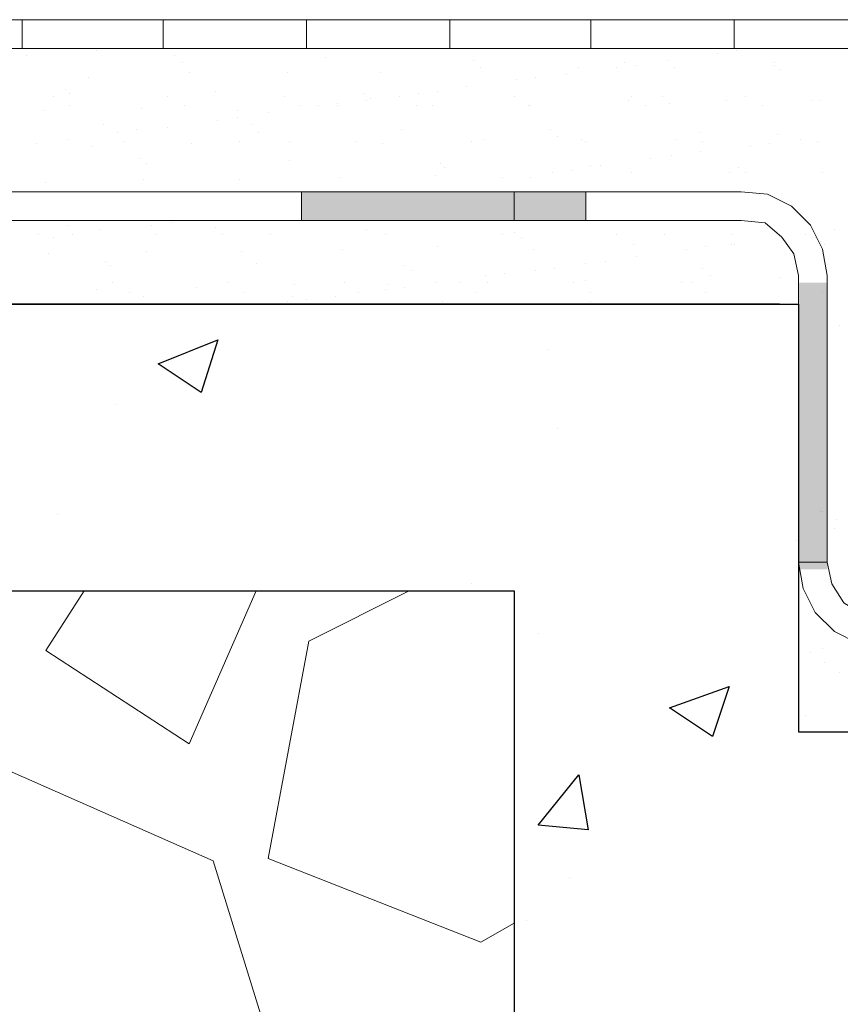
# Model space of a CAD drawing. Header units: metres. Extents: x -18 to 342, y 4 to 63.
# Tile 7 of 173: x -10.24 to -6.94, y 44.35 to 48.32. Entities that reach past the tile are written whole.
import ezdxf

# ---------------------------------------------------------------- set-up
doc = ezdxf.new("R2010")
doc.units = ezdxf.units.M
doc.header["$MEASUREMENT"] = 0
for name, color, linetype in [('PDF3_hatch', 7, 'Continuous'), ('PDF3_hatch-borshi', 7, 'Continuous'), ('PDF3_Isogam', 7, 'Continuous'), ('PDF3_kaff', 7, 'Continuous')]:
    doc.layers.add(name, color=color, linetype=linetype)

msp = doc.modelspace()

# ---------------------------------------------------------------- linework, layer by layer
at = {"layer": 'PDF3_hatch', "lineweight": 25}
for points in [[(-9.4451, 47.0259), (-9.5125, 46.8141), (-9.6859, 46.9296)], [(-7.384, 45.6294), (-7.4514, 45.4272), (-7.6248, 45.5427)], [(-7.9908, 45.2731), (-7.9523, 45.0515), (-8.1545, 45.0708)]]:
    msp.add_lwpolyline(points, close=True, dxfattribs=at)
for points in [[(-8.116, 46.9874), (-8.116, 46.9874)], [(-9.8592, 46.7659), (-9.8592, 46.7659)], [(-8.0775, 46.6696), (-8.0775, 46.6696)], [(-10.0904, 46.3229), (-10.0904, 46.3229)], [(-7.1143, 46.2169), (-7.1143, 46.2169)], [(-8.4242, 46.0436), (-8.4242, 46.0436)], [(-8.1545, 45.8413), (-8.1545, 45.8413)], [(-8.0678, 45.0612), (-8.0678, 45.0612)], [(-8.0293, 44.8589), (-8.0293, 44.8589)], [(-8.2027, 44.6856), (-8.2027, 44.6856)]]:
    msp.add_lwpolyline(points, dxfattribs=at)
at = {"layer": 'PDF3_hatch-borshi', "lineweight": 18}
for points in [[(-9.9363, 48.1913), (-9.9363, 48.1913)], [(-9.474, 48.2009), (-9.474, 48.2009)], [(-9.0117, 48.2009), (-9.0117, 48.2009)], [(-8.5398, 48.2009), (-8.5398, 48.2009)], [(-8.0775, 48.2009), (-8.0775, 48.2009)], [(-7.6152, 48.2009), (-7.6152, 48.2009)], [(-7.4322, 48.1817), (-7.4322, 48.1817)], [(-7.3551, 48.1913), (-7.3551, 48.1913)], [(-7.1432, 48.2009), (-7.1432, 48.2009)], [(-10.2156, 48.1721), (-10.2156, 48.1721)], [(-9.6185, 48.1721), (-9.6185, 48.1721)], [(-9.5896, 48.1432), (-9.5896, 48.1432)], [(-9.0117, 48.1624), (-9.0117, 48.1624)], [(-8.4146, 48.1528), (-8.4146, 48.1528)], [(-7.8078, 48.1432), (-7.8078, 48.1432)], [(-7.7596, 48.1335), (-7.7596, 48.1335)], [(-7.6344, 48.1528), (-7.6344, 48.1528)], [(-7.201, 48.1432), (-7.201, 48.1432)], [(-7.201, 48.1335), (-7.201, 48.1335)], [(-9.5607, 48.1046), (-9.5607, 48.1046)], [(-9.1658, 48.1046), (-9.1658, 48.1046)], [(-8.7902, 48.1046), (-8.7902, 48.1046)], [(-8.3857, 48.1239), (-8.3857, 48.1239)], [(-8.3857, 48.1239), (-8.3857, 48.1239)], [(-8.0389, 48.095), (-8.0389, 48.095)], [(-7.9908, 48.1239), (-7.9908, 48.1239)], [(-7.8367, 48.1239), (-7.8367, 48.1239)], [(-7.6055, 48.1239), (-7.6055, 48.1239)], [(-7.1818, 48.1143), (-7.1818, 48.1143)], [(-9.9652, 48.0854), (-9.9652, 48.0854)], [(-8.2412, 48.0757), (-8.2412, 48.0757)], [(-8.1641, 48.0854), (-8.1641, 48.0854)], [(-10.0615, 48.0372), (-10.0615, 48.0372)], [(-10.0422, 48.018), (-10.0422, 48.018)], [(-9.4547, 48.0276), (-9.4547, 48.0276)], [(-8.8576, 48.018), (-8.8576, 48.018)], [(-8.6361, 48.018), (-8.6361, 48.018)], [(-8.559, 48.0276), (-8.559, 48.0276)], [(-8.4434, 48.0468), (-8.4434, 48.0468)], [(-10.1096, 48.0083), (-10.1096, 48.0083)], [(-9.6473, 48.0083), (-9.6473, 48.0083)], [(-9.1754, 48.0083), (-9.1754, 48.0083)], [(-8.9635, 47.9794), (-8.9635, 47.9794)], [(-8.848, 47.9891), (-8.848, 47.9891)], [(-8.8287, 47.9987), (-8.8287, 47.9987)], [(-8.7131, 48.0083), (-8.7131, 48.0083)], [(-8.2508, 48.0083), (-8.2508, 48.0083)], [(-8.2508, 48.0083), (-8.2508, 48.0083)], [(-7.7885, 47.9891), (-7.7885, 47.9891)], [(-7.7789, 48.0083), (-7.7789, 48.0083)], [(-7.6537, 48.0083), (-7.6537, 48.0083)], [(-7.6248, 47.9794), (-7.6248, 47.9794)], [(-7.3936, 47.9891), (-7.3936, 47.9891)], [(-7.3166, 48.0083), (-7.3166, 48.0083)], [(-7.0469, 47.9891), (-7.0469, 47.9891)], [(-7.018, 47.9891), (-7.018, 47.9891)], [(-10.1482, 47.9505), (-10.1482, 47.9505)], [(-10.0422, 47.9698), (-10.0422, 47.9698)], [(-9.7533, 47.9602), (-9.7533, 47.9602)], [(-9.5799, 47.9698), (-9.5799, 47.9698)], [(-9.368, 47.9505), (-9.368, 47.9505)], [(-9.2428, 47.9409), (-9.2428, 47.9409)], [(-9.1176, 47.9698), (-9.1176, 47.9698)], [(-9.0406, 47.9698), (-9.0406, 47.9698)], [(-8.9635, 47.9698), (-8.9635, 47.9698)], [(-8.6457, 47.9698), (-8.6457, 47.9698)], [(-8.5783, 47.9698), (-8.5783, 47.9698)], [(-8.193, 47.9698), (-8.193, 47.9698)], [(-8.1834, 47.9698), (-8.1834, 47.9698)], [(-7.7211, 47.9698), (-7.7211, 47.9698)], [(-7.2492, 47.9698), (-7.2492, 47.9698)], [(-9.4451, 47.912), (-9.4451, 47.912)], [(-9.368, 47.9216), (-9.368, 47.9216)], [(-9.9074, 47.8927), (-9.9074, 47.8927)], [(-9.8496, 47.8639), (-9.8496, 47.8639)], [(-9.7725, 47.8735), (-9.7725, 47.8735)], [(-9.6473, 47.8831), (-9.6473, 47.8831)], [(-9.3103, 47.8927), (-9.3103, 47.8927)], [(-9.2814, 47.8639), (-9.2814, 47.8639)], [(-8.7035, 47.8735), (-8.7035, 47.8735)], [(-8.1064, 47.8735), (-8.1064, 47.8735)], [(-7.4996, 47.8639), (-7.4996, 47.8639)], [(-10.1771, 47.8157), (-10.1771, 47.8157)], [(-10.0519, 47.835), (-10.0519, 47.835)], [(-9.8207, 47.8253), (-9.8207, 47.8253)], [(-9.551, 47.8157), (-9.551, 47.8157)], [(-9.3584, 47.8253), (-9.3584, 47.8253)], [(-9.1562, 47.8253), (-9.1562, 47.8253)], [(-8.8865, 47.8253), (-8.8865, 47.8253)], [(-8.7805, 47.8157), (-8.7805, 47.8157)], [(-8.4242, 47.8253), (-8.4242, 47.8253)], [(-8.376, 47.835), (-8.376, 47.835)], [(-8.0775, 47.8446), (-8.0775, 47.8446)], [(-7.9811, 47.835), (-7.9811, 47.835)], [(-7.9619, 47.8253), (-7.9619, 47.8253)], [(-7.5959, 47.835), (-7.5959, 47.835)], [(-7.49, 47.8253), (-7.49, 47.8253)], [(-7.2203, 47.8157), (-7.2203, 47.8157)], [(-7.1914, 47.8542), (-7.1914, 47.8542)], [(-7.0951, 47.835), (-7.0951, 47.835)], [(-7.0277, 47.8253), (-7.0277, 47.8253)], [(-9.9555, 47.8061), (-9.9555, 47.8061)], [(-7.4996, 47.7868), (-7.4996, 47.7868)], [(-7.2973, 47.8061), (-7.2973, 47.8061)], [(-9.7629, 47.7579), (-9.7629, 47.7579)], [(-9.734, 47.7386), (-9.734, 47.7386)], [(-9.1562, 47.7483), (-9.1562, 47.7483)], [(-8.5494, 47.7386), (-8.5494, 47.7386)], [(-7.7018, 47.7579), (-7.7018, 47.7579)], [(-7.6152, 47.7675), (-7.6152, 47.7675)], [(-8.5301, 47.7194), (-8.5301, 47.7194)], [(-8.0967, 47.7001), (-8.0967, 47.7001)], [(-8.0197, 47.7098), (-8.0197, 47.7098)], [(-7.9426, 47.729), (-7.9426, 47.729)], [(-7.9041, 47.729), (-7.9041, 47.729)], [(-7.7789, 47.7001), (-7.7789, 47.7001)], [(-7.384, 47.7001), (-7.384, 47.7001)], [(-7.3455, 47.7194), (-7.3455, 47.7194)], [(-7.3166, 47.7001), (-7.3166, 47.7001)], [(-7.0084, 47.7001), (-7.0084, 47.7001)], [(-10.1385, 47.6616), (-10.1385, 47.6616)], [(-9.7437, 47.6712), (-9.7437, 47.6712)], [(-9.3584, 47.6712), (-9.3584, 47.6712)], [(-8.9539, 47.6809), (-8.9539, 47.6809)], [(-8.5686, 47.6905), (-8.5686, 47.6905)], [(-8.299, 47.6809), (-8.299, 47.6809)], [(-8.1834, 47.6809), (-8.1834, 47.6809)], [(-9.6281, 47.4979), (-9.6281, 47.4979)], [(-10.0519, 47.4882), (-10.0519, 47.4882)], [(-9.917, 47.469), (-9.917, 47.469)], [(-9.7148, 47.4882), (-9.7148, 47.4882)], [(-9.4547, 47.4786), (-9.4547, 47.4786)], [(-8.848, 47.469), (-8.848, 47.469)], [(-8.2508, 47.4593), (-8.2508, 47.4593)], [(-6.9602, 47.469), (-6.9602, 47.469)], [(-10.1674, 47.4497), (-10.1674, 47.4497)], [(-10.1096, 47.4401), (-10.1096, 47.4401)], [(-10.0326, 47.4497), (-10.0326, 47.4497)], [(-9.6955, 47.4497), (-9.6955, 47.4497)], [(-9.4258, 47.4497), (-9.4258, 47.4497)], [(-9.2332, 47.4497), (-9.2332, 47.4497)], [(-8.7709, 47.4497), (-8.7709, 47.4497)], [(-8.299, 47.4497), (-8.299, 47.4497)], [(-8.2219, 47.4401), (-8.2219, 47.4401)], [(-7.8367, 47.4497), (-7.8367, 47.4497)], [(-7.6441, 47.4497), (-7.6441, 47.4497)], [(-7.3744, 47.4497), (-7.3744, 47.4497)], [(-7.0758, 47.4497), (-7.0758, 47.4497)], [(-7.0373, 47.4401), (-7.0373, 47.4401)], [(-7.018, 47.4208), (-7.018, 47.4208)], [(-9.734, 47.3823), (-9.734, 47.3823)], [(-9.3488, 47.3823), (-9.3488, 47.3823)], [(-8.9443, 47.3919), (-8.9443, 47.3919)], [(-8.559, 47.4016), (-8.559, 47.4016)], [(-8.1738, 47.3919), (-8.1738, 47.3919)], [(-7.7693, 47.4112), (-7.7693, 47.4112)], [(-7.5574, 47.3919), (-7.5574, 47.3919)], [(-7.4803, 47.4016), (-7.4803, 47.4016)], [(-7.3744, 47.4112), (-7.3744, 47.4112)], [(-7.3647, 47.4112), (-7.3647, 47.4112)], [(-6.9988, 47.4112), (-6.9988, 47.4112)], [(-10.1289, 47.3727), (-10.1289, 47.3727)], [(-9.8978, 47.3438), (-9.8978, 47.3438)], [(-7.8848, 47.3438), (-7.8848, 47.3438)], [(-7.7596, 47.363), (-7.7596, 47.363)], [(-9.8785, 47.3245), (-9.8785, 47.3245)], [(-9.291, 47.3341), (-9.291, 47.3341)], [(-8.6939, 47.3245), (-8.6939, 47.3245)], [(-8.665, 47.3052), (-8.665, 47.3052)], [(-8.1641, 47.3052), (-8.1641, 47.3052)], [(-8.0871, 47.3149), (-8.0871, 47.3149)], [(-7.9619, 47.3341), (-7.9619, 47.3341)], [(-7.49, 47.3149), (-7.49, 47.3149)], [(-8.3664, 47.286), (-8.3664, 47.286)], [(-8.2893, 47.2956), (-8.2893, 47.2956)], [(-7.9619, 47.2667), (-7.9619, 47.2667)], [(-7.4611, 47.286), (-7.4611, 47.286)], [(-7.1818, 47.2764), (-7.1818, 47.2764)], [(-9.9363, 47.2282), (-9.9363, 47.2282)], [(-9.8689, 47.2571), (-9.8689, 47.2571)], [(-9.5318, 47.2378), (-9.5318, 47.2378)], [(-9.4066, 47.2571), (-9.4066, 47.2571)], [(-9.1369, 47.2475), (-9.1369, 47.2475)], [(-8.9346, 47.2571), (-8.9346, 47.2571)], [(-8.7709, 47.2282), (-8.7709, 47.2282)], [(-8.7613, 47.2475), (-8.7613, 47.2475)], [(-8.6939, 47.2378), (-8.6939, 47.2378)], [(-8.5686, 47.2571), (-8.5686, 47.2571)], [(-8.4723, 47.2571), (-8.4723, 47.2571)], [(-8.3568, 47.2571), (-8.3568, 47.2571)], [(-8.01, 47.2571), (-8.01, 47.2571)], [(-7.5766, 47.2571), (-7.5766, 47.2571)], [(-7.5381, 47.2571), (-7.5381, 47.2571)], [(-9.8014, 47.2186), (-9.8014, 47.2186)], [(-9.7437, 47.1993), (-9.7437, 47.1993)], [(-9.3391, 47.2186), (-9.3391, 47.2186)], [(-9.1465, 47.1993), (-9.1465, 47.1993)], [(-9.0887, 47.1897), (-9.0887, 47.1897)], [(-8.9732, 47.1993), (-8.9732, 47.1993)], [(-8.8768, 47.2186), (-8.8768, 47.2186)], [(-8.4049, 47.2186), (-8.4049, 47.2186)], [(-7.9426, 47.2186), (-7.9426, 47.2186)], [(-7.4803, 47.2186), (-7.4803, 47.2186)], [(-7.0084, 47.2186), (-7.0084, 47.2186)], [(-9.1658, 47.18), (-9.1658, 47.18)], [(-9.1176, 47.1704), (-9.1176, 47.1704)], [(-8.5398, 47.18), (-8.5398, 47.18)], [(-7.9426, 47.18), (-7.9426, 47.18)], [(-6.9891, 47.1223), (-6.9891, 47.1223)], [(-6.941, 47.0837), (-6.941, 47.0837)], [(-7.018, 46.3325), (-7.018, 46.3325)], [(-7.0084, 46.3325), (-7.0084, 46.3325)], [(-6.9891, 46.3132), (-6.9891, 46.3132)], [(-6.9506, 46.3036), (-6.9506, 46.3036)], [(-6.9602, 46.2651), (-6.9602, 46.2651)], [(-9.9844, 46.0147), (-10.1385, 45.7739), (-9.5607, 45.3983), (-9.291, 46.0147)], [(-8.6746, 46.0147), (-9.0791, 45.8124), (-9.2428, 44.936), (-8.3857, 44.5989), (-8.2508, 44.6759)], [(-7.0566, 45.7643), (-7.0566, 45.7643)], [(-7.0084, 45.7835), (-7.0084, 45.7835)], [(-6.9988, 45.7257), (-6.9988, 45.7257)], [(-6.941, 45.6872), (-6.941, 45.6872)], [(-7.0758, 45.5138), (-7.0758, 45.5138)], [(-9.8592, 41.4302), (-9.4932, 41.6614), (-8.9732, 43.3372), (-9.4644, 44.9263), (-10.6875, 45.4657), (-12.007, 44.6952), (-12.4404, 42.7689), (-11.7277, 41.6517), (-11.381, 41.4302)]]:
    msp.add_lwpolyline(points, dxfattribs=at)
at = {"layer": 'PDF3_Isogam', "lineweight": 13}
for points in [[(-3.31, 47.6231), (-3.416, 47.6134), (-3.5123, 47.5653), (-3.5893, 47.4882), (-3.6375, 47.3919), (-3.6471, 47.286), (-3.6471, 46.1302), (-3.6664, 46.0436), (-3.7145, 45.9665), (-3.7916, 45.9184), (-3.8783, 45.8991), (-6.758, 45.8991), (-6.8447, 45.9184), (-6.9217, 45.9665), (-6.9699, 46.0436), (-6.9891, 46.1302), (-6.9891, 47.286), (-7.0084, 47.3919), (-7.0566, 47.4882), (-7.1336, 47.5653), (-7.2299, 47.6134), (-7.3359, 47.6231), (-14.1162, 47.6231)], [(-9.108, 47.6231), (-9.108, 47.5075)], [(-7.9619, 47.6231), (-7.9619, 47.5075)], [(-7.1047, 47.1704), (-7.1047, 47.286), (-7.124, 47.3727), (-7.1721, 47.4401), (-7.2395, 47.4979), (-7.3359, 47.5075), (-14.1162, 47.5075)], [(-6.9891, 46.1302), (-7.1047, 46.1302), (-7.0854, 46.0243), (-7.0373, 45.928), (-6.9602, 45.8509), (-6.8639, 45.8028), (-6.758, 45.7835), (-3.8783, 45.7835), (-3.7723, 45.8028), (-3.676, 45.8509), (-3.599, 45.928), (-3.5508, 46.0243), (-3.5412, 46.1302), (-3.6471, 46.1302)]]:
    msp.add_lwpolyline(points, dxfattribs=at)
at = {"layer": 'PDF3_Isogam', "transparency": 33554559}
for points in [[(-9.108, 47.5075), (-7.9619, 47.5075), (-9.108, 47.6231)], [(-7.9619, 47.5075), (-9.108, 47.6231), (-7.9619, 47.6231)], [(-7.1047, 46.1013), (-6.9891, 46.1013), (-7.1047, 47.2571)], [(-6.9891, 46.1013), (-7.1047, 47.2571), (-6.9891, 47.2571)]]:
    msp.add_solid(points, dxfattribs=at)
at = {"layer": 'PDF3_kaff', "lineweight": 20}
for points in [[(-6.7676, 48.3165), (-15.0216, 48.3165)], [(-10.2348, 48.3165), (-10.2348, 48.2009)], [(-9.6666, 48.3165), (-9.6666, 48.2009)], [(-9.0887, 48.3165), (-9.0887, 48.2009)], [(-8.5109, 48.3165), (-8.5109, 48.2009)], [(-7.9426, 48.3165), (-7.9426, 48.2009)], [(-7.3647, 48.3165), (-7.3647, 48.2009)], [(-0.6036, 48.2009), (-6.8158, 48.2009), (-14.7134, 48.2009)]]:
    msp.add_lwpolyline(points, dxfattribs=at)
at = {"layer": 'PDF3_kaff', "color": 23, "lineweight": 20, "true_color": 0xdb887d}
msp.add_lwpolyline([(-8.2508, 47.6231), (-8.2508, 47.5075)], dxfattribs=at)
at = {"layer": 'PDF3_kaff', "lineweight": 30}
for points in [[(-7.1818, 47.1704), (-14.1162, 47.1704), (-7.1047, 47.1704), (-7.1047, 45.4464), (-3.5219, 45.4464)], [(-14.1162, 46.0147), (-8.2508, 46.0147), (-8.2508, 44.2907), (-3.5219, 44.2907)]]:
    msp.add_lwpolyline(points, dxfattribs=at)

doc.saveas('drawing.dxf')
